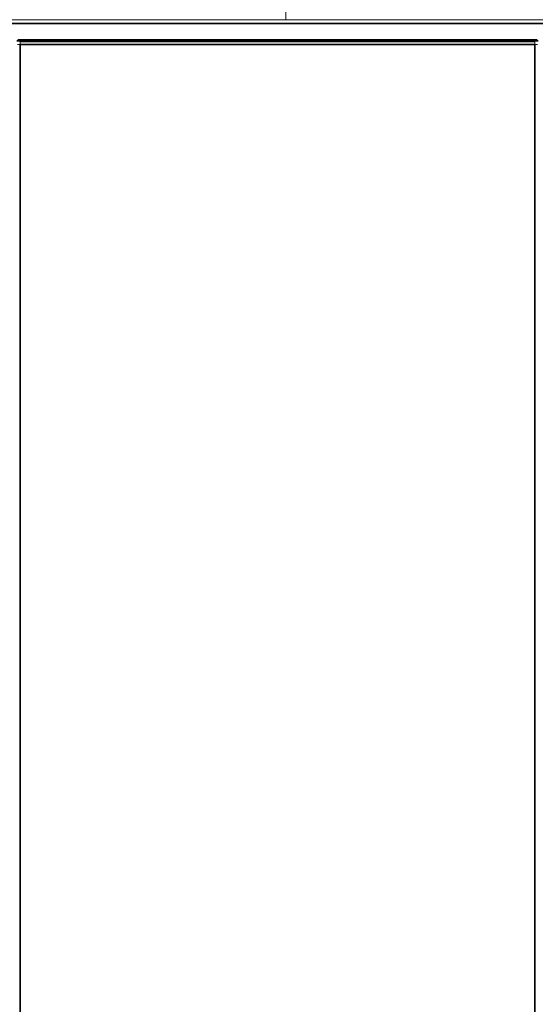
# Model space of a CAD drawing. Header units: millimetres. Extents: x 4 to 1188, y 1 to 840.
# Tile 122 of 203: x 613 to 669, y 316 to 424. Entities that reach past the tile are written whole.
import ezdxf

# ---------------------------------------------------------------- set-up
doc = ezdxf.new("R2010")
doc.units = ezdxf.units.MM
doc.layers.add('1', color=7, linetype='Continuous')
doc.styles.add('Arial Unicode MS', font='Arial Unicode MS')
doc.dimstyles.get("Standard").update_dxf_attribs({"dimtxt": 0.18, "dimasz": 0.18, "dimexe": 0.18, "dimexo": 0.0625, "dimgap": 0.09, "dimtad": 0, "dimtih": 1, "dimtoh": 1, "dimdec": 4, "dimzin": 0, "dimdsep": 46, "dimtxsty": 'Standard', "dimcen": 0.09, "dimadec": 0, "dimazin": 0, "dimtfac": 1, "dimtdec": 4, "dimtofl": 0, "dimtmove": 0, "dimatfit": 3, "dimfxl": 0, "dimtolj": 1, "dimtzin": 0, "dimarcsym": 0})

# ---------------------------------------------------------------- blocks, each defined once
blk = doc.blocks.new('_U12')
at = {"layer": '1', "color": 18, "lineweight": 35}
for p, q in [((639.51, 539.12), (522.86, 539.12)), ((524.86, 423.5), (524.86, 539.12)), ((547.71, 423.5), (522.86, 423.5))]:
    blk.add_line(p, q, dxfattribs=at)
at = {"layer": '1', "color": 18, "lineweight": 70}
for points in [[(524.86, 539.12), (525.63, 535.62), (524.08, 535.62)], [(524.86, 423.5), (524.08, 427), (525.63, 427)]]:
    blk.add_solid(points, dxfattribs=at)
at = {"layer": '1', "color": 18, "linetype": 'Continuous', "lineweight": 13, "insert": (522.79, 472.7), "char_height": 5, "attachment_point": 7, "rotation": 90, "line_spacing_factor": 1.047437, "style": 'Arial Unicode MS'}
blk.add_mtext('\\fArial Unicode MS|b0|i0;\\W1.0000;{\\H1.21x;(}809{\\H1.21x;)}', dxfattribs=at)

msp = doc.modelspace()

# ---------------------------------------------------------------- linework, layer by layer
at = {"layer": '1', "color": 154, "linetype": 'Continuous', "lineweight": 13}
for p, q in [((641.9149, 536.2662), (641.9149, 423.5006)), ((551.2828, 423.5025), (730.7114, 423.5025)), ((612.8114, 420.7882), (612.5257, 420.7882)), ((669.4414, 421.3168), (612.54, 421.3168)), ((612.8114, 420.7882), (612.8114, 421.0739)), ((669.1828, 421.0739), (612.8114, 421.0739)), ((669.1828, 421.0739), (669.1828, 420.7882)), ((669.4685, 420.7882), (669.1828, 420.7882))]:
    msp.add_line(p, q, dxfattribs=at)
at = {"layer": '1', "color": 154, "linetype": 'Continuous', "lineweight": 35}
for p, q in [((730.7114, 423.1025), (551.2828, 423.1025)), ((612.4335, 421.2025), (669.5478, 421.2025)), ((612.8114, 420.7882), (612.8114, 282.9311)), ((669.1828, 420.7882), (612.8114, 420.7882)), ((669.1828, 282.9311), (669.1828, 420.7882))]:
    msp.add_line(p, q, dxfattribs=at)

# ---------------------------------------------------------------- dimensions: what is measured, and where the dimension line sits
at = {"layer": '1', "color": 18, "linetype": 'Continuous', "lineweight": 13}
dim = msp.add_linear_dim(base=(524.8581, 539.1234), p1=(548.7058, 423.5025), p2=(640.9365, 539.1234), angle=90, dimstyle='Standard', override={"dimtxt": 5, "dimasz": 3.5, "dimexe": 2, "dimexo": 1, "dimgap": 2.5, "dimtad": 1, "dimtih": 0, "dimtoh": 0, "dimdec": 0, "dimlfac": 7, "dimzin": 8, "dimdsep": 44, "dimlunit": 2, "dimpost": '(<>)', "dimtxsty": 'Arial Unicode MS', "dimsah": 1, "dimse1": 0, "dimse2": 0, "dimsd1": 0, "dimsd2": 0, "dimclrd": 18, "dimclre": 18, "dimclrt": 18, "dimtm": -0.1, "dimtfac": 0.4, "dimtdec": 2, "dimtofl": 1, "dimtmove": 0, "dimtzin": 8, "dimlwd": 35, "dimlwe": 35}, dxfattribs=at)
dim.commit()
dim.dimension.update_dxf_attribs({"geometry": '_U12', "text_midpoint": (524.8581, 481.3129), "dimtype": 160})

doc.saveas('drawing.dxf')
